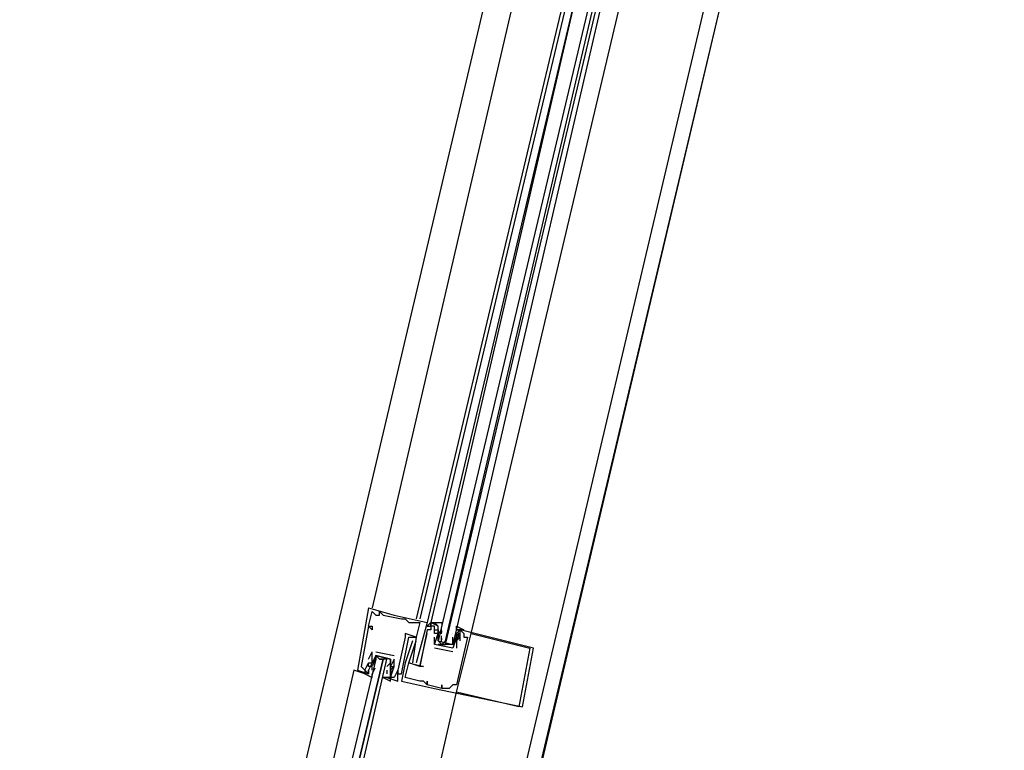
# Model space of a CAD drawing. Header units: feet. Extents: x -79 to 198, y -22 to 181.
# Tile 16 of 256: x 67.23 to 70.8, y 14.29 to 16.94. Entities that reach past the tile are written whole.
import ezdxf

# ---------------------------------------------------------------- set-up
doc = ezdxf.new("R2010")
doc.units = ezdxf.units.FT
doc.layers.add('A-LINEA', color=7, linetype='CONTINUOUS')

msp = doc.modelspace()

# ---------------------------------------------------------------- linework, layer by layer
at = {"layer": 'A-LINEA'}
for p, q in [((68.0933, 9.9111), (69.9867, 17.8978)), ((67.56, 11.2578), (69.0933, 17.7511)), ((68.32, 11.0711), (69.8533, 17.5778)), ((69.0933, 17.3244), (68.5067, 14.8044)), ((69.2667, 17.2844), (68.6667, 14.7644)), ((69.28, 17.2844), (68.68, 14.7644)), ((69.3067, 17.2844), (68.7067, 14.7511)), ((69.3067, 17.2844), (68.72, 14.7511)), ((68.8667, 14.7111), (69.4667, 17.2444)), ((68.4933, 14.8044), (68.4933, 14.8044)), ((68.5067, 14.7911), (68.5067, 14.7911)), ((68.52, 14.7778), (68.52, 14.7778)), ((68.5333, 14.7911), (68.5333, 14.7911)), ((68.5333, 14.7778), (68.5333, 14.7778)), ((68.5467, 14.7778), (68.5467, 14.7778)), ((68.5867, 14.7778), (68.5867, 14.7778)), ((68.4933, 14.7378), (68.4933, 14.7378)), ((68.4933, 14.7378), (68.4933, 14.7378)), ((68.5067, 14.7378), (68.5067, 14.7378)), ((68.6133, 14.7644), (68.6133, 14.7644)), ((68.6267, 14.7644), (68.6267, 14.7644)), ((68.64, 14.7511), (68.64, 14.7511)), ((68.68, 14.7511), (68.68, 14.7511)), ((68.7067, 14.7511), (68.7067, 14.7511)), ((68.7067, 14.7378), (68.7067, 14.7378)), ((68.72, 14.7511), (68.72, 14.7511)), ((68.72, 14.7511), (68.72, 14.7511)), ((68.72, 14.7511), (68.72, 14.7511)), ((68.72, 14.7511), (68.72, 14.7511)), ((68.72, 14.7511), (68.72, 14.7511)), ((68.72, 14.7378), (68.72, 14.7378)), ((68.72, 14.7378), (68.72, 14.7378)), ((68.72, 14.7378), (68.72, 14.7378)), ((68.7333, 14.7378), (68.7333, 14.7378)), ((68.7467, 14.7378), (68.7467, 14.7378)), ((68.5067, 14.7244), (68.5067, 14.7244)), ((68.6267, 14.7111), (68.6267, 14.7111)), ((68.7067, 14.7244), (68.7067, 14.7244)), ((68.7067, 14.7111), (68.7067, 14.7111)), ((68.72, 14.7244), (68.72, 14.7244)), ((68.72, 14.7244), (68.72, 14.7244)), ((68.7333, 14.7244), (68.7333, 14.7244)), ((68.7333, 14.7111), (68.7333, 14.7111)), ((68.7333, 14.7111), (68.7333, 14.7111)), ((68.7467, 14.7244), (68.7467, 14.7244)), ((68.7467, 14.7244), (68.7467, 14.7244)), ((68.76, 14.7244), (68.7467, 14.7111)), ((68.7467, 14.7111), (68.7467, 14.7111)), ((68.7467, 14.7111), (68.7467, 14.7111)), ((68.7591, 14.6822), (68.7586, 14.7026)), ((68.7599, 14.7147), (68.7588, 14.7265)), ((68.7592, 14.7094), (68.7589, 14.7277)), ((68.76, 14.7244), (68.76, 14.7244)), ((68.76, 14.7111), (68.76, 14.7111)), ((68.8, 14.7111), (68.8, 14.7111)), ((68.8133, 14.7244), (68.8133, 14.7244)), ((68.8133, 14.7111), (68.8133, 14.7111)), ((68.8133, 14.6978), (68.8133, 14.7111)), ((68.8236, 14.707), (68.8152, 14.6908)), ((68.8218, 14.7133), (68.8156, 14.7032)), ((68.8267, 14.7244), (68.8267, 14.7244)), ((68.8267, 14.7244), (68.8267, 14.7244)), ((68.84, 14.7111), (68.84, 14.7111)), ((68.8667, 14.7111), (68.8667, 14.7111)), ((68.6267, 14.6978), (68.6267, 14.6978)), ((68.64, 14.6978), (68.64, 14.6978)), ((68.6533, 14.6844), (68.6533, 14.6844)), ((68.6667, 14.6978), (68.6667, 14.6978)), ((68.6667, 14.6978), (68.6667, 14.6978)), ((68.6667, 14.6844), (68.6667, 14.6844)), ((68.7333, 14.6978), (68.7333, 14.6978)), ((68.7333, 14.6711), (68.7333, 14.6711)), ((68.7333, 14.6711), (68.7333, 14.6711)), ((68.7467, 14.6978), (68.7467, 14.6978)), ((68.7867, 14.6711), (68.7467, 14.6711)), ((68.7599, 14.688), (68.7588, 14.6999)), ((68.76, 14.6711), (68.7733, 14.6711)), ((68.8, 14.6844), (68.8, 14.6844)), ((68.8113, 14.6949), (68.8017, 14.6769)), ((68.8085, 14.6867), (68.8023, 14.6765)), ((68.8133, 14.6978), (68.8133, 14.6978)), ((68.8133, 14.6978), (68.8133, 14.6978)), ((68.8133, 14.6844), (68.8133, 14.6844)), ((68.8133, 14.6844), (68.8133, 14.6844)), ((68.8267, 14.6978), (68.8267, 14.6978)), ((68.8267, 14.6844), (68.8267, 14.6844)), ((68.84, 14.6978), (68.84, 14.6978)), ((68.8533, 14.6978), (68.8533, 14.6978)), ((68.4933, 14.6178), (68.5067, 14.6444)), ((68.5067, 14.6444), (68.5067, 14.6444)), ((68.5067, 14.6444), (68.5067, 14.6444)), ((68.52, 14.6444), (68.5867, 14.6311)), ((68.52, 14.6444), (68.52, 14.6444)), ((68.52, 14.6444), (68.52, 14.6444)), ((68.5733, 14.6311), (68.5733, 14.6311)), ((68.5733, 14.6311), (68.5733, 14.6311)), ((68.5867, 14.6311), (68.5867, 14.6311)), ((68.5867, 14.6311), (68.5867, 14.6311)), ((68.8, 14.6444), (68.7333, 14.6578)), ((68.7333, 14.6578), (68.7333, 14.6578)), ((68.8, 14.6578), (68.8, 14.6578)), ((68.8, 14.6578), (68.8, 14.6578)), ((68.8, 14.6444), (68.8, 14.6444)), ((68.8133, 14.6578), (68.8133, 14.6578)), ((69.08, 14.6578), (69.08, 14.6578)), ((69.0933, 14.6578), (69.0933, 14.6578)), ((68.4933, 14.6178), (68.4933, 14.6178)), ((68.4933, 14.6044), (68.4933, 14.6044)), ((68.4933, 14.6044), (68.4933, 14.6044)), ((68.5067, 14.6044), (68.5067, 14.6044)), ((68.5087, 14.594), (68.5183, 14.6119)), ((68.5115, 14.6022), (68.5177, 14.6124)), ((68.52, 14.6178), (68.52, 14.6178)), ((68.5333, 14.6178), (68.5467, 14.6178)), ((68.56, 14.6044), (68.56, 14.6044)), ((68.5735, 14.6009), (68.5745, 14.589)), ((68.5742, 14.5934), (68.5748, 14.573)), ((68.5867, 14.6178), (68.5867, 14.6178)), ((68.5867, 14.6178), (68.5867, 14.6178)), ((68.6267, 14.6044), (68.6267, 14.6044)), ((68.64, 14.6044), (68.64, 14.6044)), ((68.64, 14.6044), (68.64, 14.6044)), ((68.6533, 14.6044), (68.6533, 14.6044)), ((68.6667, 14.6044), (68.6667, 14.6044)), ((68.4533, 14.5778), (68.4533, 14.5778)), ((68.4667, 14.5911), (68.4667, 14.5911)), ((68.48, 14.5778), (68.48, 14.5778)), ((68.4933, 14.5911), (68.4933, 14.5911)), ((68.4933, 14.5778), (68.4933, 14.5778)), ((68.4933, 14.5644), (68.4933, 14.5644)), ((68.5067, 14.5911), (68.5067, 14.5911)), ((68.5067, 14.5911), (68.5067, 14.5911)), ((68.5067, 14.5778), (68.5067, 14.5911)), ((68.5067, 14.5778), (68.5067, 14.5778)), ((68.5097, 14.5686), (68.5182, 14.5848)), ((68.5115, 14.5756), (68.5177, 14.5857)), ((68.56, 14.5778), (68.56, 14.5644)), ((68.56, 14.5778), (68.56, 14.5778)), ((68.56, 14.5644), (68.56, 14.5644)), ((68.56, 14.5644), (68.56, 14.5644)), ((68.5733, 14.5911), (68.5733, 14.5911)), ((68.5733, 14.5778), (68.5733, 14.5778)), ((68.5735, 14.5742), (68.5745, 14.5623)), ((68.5741, 14.5662), (68.5744, 14.5479)), ((68.5867, 14.5911), (68.5867, 14.5911)), ((68.5867, 14.5911), (68.5867, 14.5911)), ((68.6, 14.5778), (68.6, 14.5778)), ((68.6, 14.5778), (68.6, 14.5778)), ((68.6, 14.5644), (68.6, 14.5644)), ((68.6133, 14.5644), (68.6133, 14.5644)), ((68.68, 14.5911), (68.68, 14.5911)), ((68.68, 14.5911), (68.68, 14.5911)), ((68.6933, 14.5911), (68.6933, 14.5911)), ((68.56, 14.5511), (68.56, 14.5511)), ((68.5733, 14.5511), (68.5733, 14.5511)), ((68.5867, 14.5511), (68.5867, 14.5511)), ((68.6, 14.5511), (68.6, 14.5511)), ((68.6, 14.5378), (68.6, 14.5378)), ((68.6133, 14.5378), (68.6133, 14.5378)), ((68.6267, 14.5511), (68.6267, 14.5511)), ((68.68, 14.5378), (68.68, 14.5378)), ((68.6933, 14.5378), (68.6933, 14.5378)), ((68.7067, 14.5378), (68.7067, 14.5378)), ((68.7067, 14.5244), (68.7067, 14.5244)), ((68.7067, 14.5244), (68.7067, 14.5244)), ((68.76, 14.5244), (68.76, 14.5244)), ((68.8, 14.5244), (68.8, 14.5244)), ((68.8133, 14.5244), (68.8133, 14.5244)), ((68.7333, 14.5111), (68.7333, 14.5111)), ((68.76, 14.5111), (68.76, 14.5111)), ((68.76, 14.5111), (68.76, 14.5111)), ((68.7867, 14.5111), (68.7867, 14.5111)), ((68.8133, 14.4978), (68.8133, 14.4978)), ((69.04, 14.4444), (69.04, 14.4444)), ((69.0533, 14.4444), (69.0533, 14.4444))]:
    msp.add_line(p, q, dxfattribs=at)
for points in [[(67.2267, 7.6444), (67.2667, 7.8178), (67.76, 9.9244), (68.1067, 9.9378), (69.9867, 17.8978), (72.5733, 17.2844), (72.7333, 17.9244), (80.72, 16.0444), (83.12, 15.4711), (87.16, 14.5111), (90.12, 27.0044), (94.6533, 25.9244), (94.8133, 26.5778), (97.52, 25.9378), (103.5333, 24.5111), (107.3733, 40.7511), (107.64, 40.6978), (108.9733, 40.3778), (112.68, 39.4978), (119.16, 37.9644), (119.2267, 38.2978), (125.3067, 36.8578)], [(69.36, 17.2711), (68.7467, 14.6844), (68.76, 14.6711), (68.7733, 14.6844), (69.3733, 17.2578)], [(69.4, 17.2578), (68.8, 14.6711), (68.7867, 14.6711), (68.7733, 14.6711), (69.3867, 17.2578)], [(68.4933, 14.8044), (68.4533, 14.5778), (68.4933, 14.5644), (68.4933, 14.5778)], [(68.4933, 14.8044), (68.5867, 14.7778), (68.7067, 14.7511), (68.6667, 14.6044), (68.6667, 14.6044)], [(68.4933, 14.7378), (68.5067, 14.7911), (68.52, 14.7778), (68.5333, 14.7778), (68.5333, 14.7911), (68.5467, 14.7778), (68.6133, 14.7644), (68.6267, 14.7644), (68.64, 14.7511), (68.68, 14.7511), (68.6667, 14.6978), (68.6267, 14.7111), (68.6267, 14.6978), (68.6, 14.5778), (68.6, 14.5778), (68.5867, 14.5511), (68.5733, 14.5511), (68.5867, 14.5911), (68.5867, 14.5911), (68.5867, 14.6178)], [(68.4933, 14.7378), (68.5067, 14.7378), (68.5067, 14.7244), (68.4933, 14.7378), (68.4667, 14.5911), (68.48, 14.5778), (68.4933, 14.6044), (68.4933, 14.6044)], [(68.7467, 14.7378), (68.72, 14.7511), (68.7067, 14.7378), (68.72, 14.7378), (68.72, 14.7511), (68.72, 14.7378), (68.72, 14.7244), (68.7067, 14.7244), (68.68, 14.5911), (68.64, 14.6044), (68.6667, 14.6844)], [(68.72, 14.7511), (68.7333, 14.7511), (68.7333, 14.7511)], [(68.72, 14.7511), (68.7333, 14.7511), (68.7333, 14.7511)], [(68.72, 14.7511), (68.7333, 14.7511), (68.7333, 14.7511)], [(68.7333, 14.7111), (68.7333, 14.7111), (68.7333, 14.7378), (68.72, 14.7378), (68.72, 14.7244), (68.72, 14.7244)], [(68.7467, 14.6844), (68.7467, 14.6978), (68.7467, 14.7111), (68.7467, 14.7378), (68.7333, 14.7511), (68.76, 14.7511), (68.76, 14.7378)], [(68.8133, 14.7244), (68.8133, 14.7378), (68.84, 14.7244), (68.8267, 14.7244), (68.8133, 14.7244), (68.8267, 14.7244), (68.8133, 14.7111), (68.8133, 14.6978), (68.8133, 14.6844), (68.8, 14.6711)], [(68.6533, 14.6844), (68.6267, 14.6044), (68.6133, 14.5378), (68.7333, 14.5111), (69.0533, 14.4444), (69.0933, 14.6578), (68.8267, 14.7244), (68.8133, 14.7244)], [(68.8267, 14.6844), (68.8267, 14.7244), (68.84, 14.7111), (68.84, 14.6978), (68.8533, 14.6978), (68.8133, 14.5244), (68.8, 14.5244), (68.7867, 14.5111), (68.76, 14.5111), (68.76, 14.5244), (68.76, 14.5111), (68.7067, 14.5244), (68.7067, 14.5378), (68.7067, 14.5244), (68.6933, 14.5378), (68.68, 14.5378), (68.6267, 14.5511), (68.64, 14.6044), (68.6933, 14.5911), (68.68, 14.5911), (68.7067, 14.7111)], [(68.8133, 14.6978), (68.8, 14.6578), (68.7333, 14.6711), (68.7467, 14.7111), (68.7333, 14.7111), (68.7333, 14.7244), (68.7467, 14.7244), (68.7467, 14.7111), (68.7467, 14.7244)], [(68.7467, 14.7111), (68.7467, 14.6978), (68.7467, 14.6844), (68.8, 14.6711), (68.8, 14.6844), (68.8, 14.6978)], [(69.08, 14.6578), (69.04, 14.4444), (68.8133, 14.4978), (68.8667, 14.7111), (69.08, 14.6578)], [(68.8133, 14.6978), (68.8133, 14.6844), (68.8267, 14.6978), (68.8133, 14.6978), (68.8133, 14.7111), (68.8133, 14.7111)], [(68.56, 14.5511), (68.6, 14.5378), (68.6, 14.5511), (68.6, 14.5778), (68.6, 14.5644), (68.6133, 14.5644), (68.64, 14.6978), (68.6667, 14.6978), (68.6533, 14.6044)], [(68.7333, 14.6711), (68.7333, 14.6711), (68.7333, 14.6978)], [(68.8133, 14.6844), (68.8133, 14.6844), (68.8133, 14.6578)], [(68.1867, 12.9911), (68.56, 14.6178), (68.5467, 14.6178), (68.16, 12.9911), (68.5467, 14.6178), (68.5333, 14.6178), (68.52, 14.6311), (68.52, 14.6178), (68.1333, 12.9911)], [(68.56, 14.5511), (68.5467, 14.5511), (68.5733, 14.5378), (68.5733, 14.5511), (68.56, 14.5511), (68.5733, 14.5511), (68.5733, 14.5644), (68.5733, 14.5778), (68.5733, 14.5911), (68.5733, 14.6178), (68.52, 14.6311), (68.5067, 14.6044), (68.4933, 14.5778), (68.4933, 14.5644), (68.48, 14.5778), (68.48, 14.5644), (68.5067, 14.5511), (68.5067, 14.5644)], [(68.5067, 14.5911), (68.4933, 14.5911), (68.4933, 14.6044), (68.5067, 14.6044), (68.5067, 14.6444)], [(68.5067, 14.6044), (68.52, 14.6178), (68.52, 14.6311), (68.5733, 14.6178), (68.5733, 14.6044), (68.56, 14.5911)], [(68.52, 14.6444), (68.52, 14.6444), (68.5867, 14.6311)], [(68.5867, 14.6178), (68.5733, 14.5911), (68.5867, 14.5911), (68.5733, 14.5778)], [(68.48, 14.5778), (68.48, 14.5644), (68.44, 14.5778), (68.08, 13.0044)], [(68.48, 14.5778), (68.48, 14.5644), (68.44, 14.5778)], [(68.48, 14.5778), (68.48, 14.5644), (68.44, 14.5778)], [(68.0267, 11.1378), (68.4533, 12.9244), (68.8133, 14.4978)]]:
    msp.add_lwpolyline(points, dxfattribs=at)

doc.saveas('drawing.dxf')
